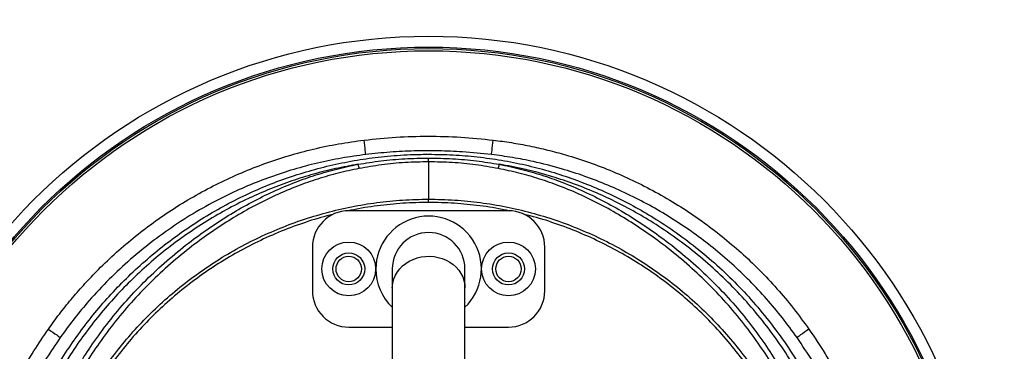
# Model space of a CAD drawing. Header units: millimetres. Extents: x 1548 to 3248, y 1400 to 3100.
# Tile 21 of 23: x 2116 to 2794, y 2418 to 2646. Entities that reach past the tile are written whole.
import ezdxf

# ---------------------------------------------------------------- set-up
doc = ezdxf.new("R2010")
doc.units = ezdxf.units.MM

msp = doc.modelspace()

# ---------------------------------------------------------------- linework, layer by layer
at = {"color": 7, "linetype": 'Continuous', "lineweight": 25}
for p, q in [((2397.54, 2548.2), (2397.54, 2550.8)), ((2397.54, 2520.27), (2397.54, 2522.51)), ((2452.54, 2514.55), (2342.54, 2514.55)), ((2317.54, 2489.55), (2317.54, 2459.55)), ((2477.54, 2459.55), (2477.54, 2489.55)), ((2372.54, 2474.55), (2372.54, 2461.5)), ((2422.54, 2461.5), (2422.54, 2474.55)), ((2372.54, 2461.5), (2372.54, 2336.5)), ((2422.54, 2336.5), (2422.54, 2461.5)), ((2342.54, 2434.55), (2372.54, 2434.55)), ((2422.54, 2434.55), (2452.54, 2434.55))]:
    msp.add_line(p, q, dxfattribs=at)
at = {"color": 7, "linetype": 'Continuous', "lineweight": 25, "flags": 128}
for points in [[(2354.27, 2553.2), (2354.25, 2553.4), (2354.18, 2553.97), (2354.07, 2554.89), (2353.92, 2556.12), (2353.74, 2557.63), (2353.54, 2559.34), (2353.32, 2561.2), (2353.09, 2563.13)], [(2440.82, 2553.2), (2440.84, 2553.4), (2440.91, 2553.97), (2441.02, 2554.89), (2441.17, 2556.12), (2441.34, 2557.63), (2441.55, 2559.34), (2441.77, 2561.2), (2442, 2563.13)], [(2135.74, 2433.16), (2137.31, 2432.06), (2138.83, 2430.99), (2140.23, 2430.01), (2141.46, 2429.15), (2142.48, 2428.43), (2143.24, 2427.89), (2143.73, 2427.55), (2143.92, 2427.41)], [(2659.35, 2433.16), (2657.77, 2432.06), (2656.26, 2430.99), (2654.86, 2430.01), (2653.63, 2429.15), (2652.61, 2428.43), (2651.85, 2427.89), (2651.36, 2427.55), (2651.17, 2427.41)]]:
    msp.add_lwpolyline(points, dxfattribs=at)
at = {"color": 1, "linetype": 'Continuous', "lineweight": 25, "flags": 128}
msp.add_lwpolyline([(2372.54, 2461.5), (2372.59, 2462.79), (2372.94, 2465.34), (2373.63, 2467.85), (2374.67, 2470.26), (2376.02, 2472.55), (2377.67, 2474.69), (2379.61, 2476.64), (2381.79, 2478.38), (2384.2, 2479.88), (2386.79, 2481.12), (2389.54, 2482.09), (2392.4, 2482.77), (2395.32, 2483.15), (2398.29, 2483.23), (2401.24, 2483), (2404.13, 2482.47), (2406.94, 2481.64), (2409.61, 2480.53), (2412.12, 2479.16), (2414.42, 2477.54), (2416.48, 2475.69), (2418.28, 2473.64), (2419.79, 2471.42), (2420.98, 2469.07), (2421.85, 2466.6), (2422.37, 2464.07), (2422.54, 2461.5)], dxfattribs=at)
at = {"color": 7, "linetype": 'Continuous', "lineweight": 25}
for centre, radius in [((2397.54, 2249.55), 850), ((2397.54, 2249.55), 700), ((2397.54, 2249.55), 692.5), ((2397.54, 2249.55), 685.19), ((2397.54, 2249.55), 675), ((2397.54, 2249.55), 385), ((2397.54, 2249.55), 377.5), ((2397.54, 2249.55), 376.5), ((2397.54, 2249.55), 375), ((2342.54, 2474.55), 18.5), ((2452.54, 2474.55), 18.5), ((2342.54, 2474.55), 11), ((2342.54, 2474.55), 8.75), ((2452.54, 2474.55), 11), ((2452.54, 2474.55), 8.75)]:
    msp.add_circle(centre, radius, dxfattribs=at)
for centre, radius, start, end in [((2362.52, 2548.53), 13.77, 188.42974, 200.89216), ((2432.57, 2548.53), 13.77, 339.10784, 351.57026), ((2342.54, 2489.55), 25, 90, 180), ((2397.54, 2474.55), 36.31, 313.50716, 180), ((2452.54, 2489.55), 25, 0, 90), ((2397.54, 2474.55), 25, 0, 180), ((2397.54, 2474.55), 36.31, 180, 226.49284), ((2342.54, 2459.55), 25, 180, 270), ((2452.54, 2459.55), 25, 270, 0)]:
    msp.add_arc(centre, radius, start, end, dxfattribs=at)
for points, knots in [([(2135.74, 2433.16), (2138.25, 2436.63), (2143.25, 2443.58), (2151.31, 2453.61), (2159.77, 2463.34), (2169.62, 2473.77), (2181.01, 2484.7), (2194.05, 2495.9), (2207.82, 2506.48), (2222.31, 2516.35), (2237.47, 2525.48), (2252.98, 2533.65), (2268.78, 2540.87), (2284.79, 2547.14), (2301.29, 2552.58), (2318.23, 2557.09), (2335.55, 2560.75), (2347.24, 2562.34), (2353.09, 2563.13)], [0, 0, 0, 0, 0.049212, 0.098424, 0.147975, 0.197525, 0.263424, 0.329374, 0.395273, 0.463073, 0.530929, 0.598729, 0.664632, 0.730586, 0.796488, 0.864307, 0.932181, 1, 1, 1, 1]), ([(2353.09, 2563.13), (2360.43, 2563.88), (2375.1, 2565.38), (2397.33, 2565.97), (2419.67, 2565.41), (2434.56, 2563.89), (2442, 2563.13)], [0, 0, 0, 0, 0.248232, 0.496465, 0.748232, 1, 1, 1, 1]), ([(2442, 2563.13), (2446.19, 2562.58), (2454.56, 2561.48), (2467.06, 2559.18), (2479.48, 2556.39), (2493.25, 2552.69), (2508.25, 2547.87), (2524.36, 2541.69), (2540.25, 2534.56), (2555.86, 2526.46), (2571.14, 2517.4), (2585.73, 2507.58), (2599.61, 2497.06), (2612.76, 2485.89), (2625.4, 2473.9), (2637.44, 2461.08), (2648.9, 2447.51), (2655.87, 2437.94), (2659.35, 2433.16)], [0, 0, 0, 0, 0.048581, 0.097163, 0.146074, 0.194985, 0.261089, 0.327245, 0.39335, 0.461382, 0.52947, 0.597502, 0.663608, 0.729764, 0.79587, 0.863895, 0.931975, 1, 1, 1, 1]), ([(2440.82, 2553.2), (2434.18, 2553.89), (2422.04, 2555.15), (2404.29, 2555.83), (2387.63, 2555.76), (2370.94, 2554.97), (2359.83, 2553.79), (2354.27, 2553.2)], [0, 0, 0, 0, 0.230661, 0.422191, 0.613721, 0.806861, 1, 1, 1, 1]), ([(2354.27, 2553.2), (2348.71, 2552.45), (2337.57, 2550.93), (2321.04, 2547.45), (2304.69, 2543.12), (2288.62, 2537.86), (2272.88, 2531.74), (2256.51, 2524.28), (2239.65, 2515.27), (2222.45, 2504.53), (2205.99, 2492.66), (2190.36, 2479.74), (2175.7, 2465.86), (2163.24, 2452.32), (2152.67, 2439.49), (2146.84, 2431.44), (2143.92, 2427.41)], [0, 0, 0, 0, 0.066698, 0.133606, 0.200622, 0.267639, 0.33455, 0.401249, 0.481309, 0.561642, 0.642067, 0.722399, 0.80246, 0.881915, 0.940957, 1, 1, 1, 1]), ([(2348.89, 2546.51), (2354.16, 2547.35), (2364.82, 2549.05), (2381.08, 2550.51), (2392.05, 2550.7), (2397.54, 2550.8)], [0, 0, 0, 0, 0.327073, 0.662905, 1, 1, 1, 1]), ([(2397.54, 2550.8), (2403.02, 2550.7), (2413.99, 2550.51), (2430.25, 2549.06), (2440.93, 2547.35), (2446.2, 2546.51)], [0, 0, 0, 0, 0.335828, 0.672927, 1, 1, 1, 1]), ([(2651.17, 2427.41), (2647.85, 2431.97), (2641.22, 2441.09), (2630.29, 2454.04), (2618.69, 2466.42), (2606.41, 2478.13), (2593.52, 2489.12), (2580.05, 2499.35), (2566.01, 2508.79), (2551.45, 2517.44), (2536.4, 2525.27), (2520.93, 2532.26), (2505.13, 2538.36), (2488.05, 2543.87), (2471.4, 2548.09), (2455.3, 2551.27), (2445.65, 2552.56), (2440.82, 2553.2)], [0, 0, 0, 0, 0.066911, 0.134033, 0.201262, 0.268491, 0.335613, 0.402524, 0.469434, 0.536556, 0.603785, 0.671013, 0.738134, 0.805042, 0.884206, 0.942103, 1, 1, 1, 1]), ([(2397.54, 2548.2), (2392.15, 2548.1), (2381.34, 2547.89), (2365.33, 2546.34), (2354.82, 2544.51), (2349.65, 2543.61)], [0, 0, 0, 0, 0.335767, 0.673032, 1, 1, 1, 1]), ([(2397.54, 2548.2), (2397.54, 2548.07), (2397.54, 2547.8), (2397.54, 2546.15), (2397.54, 2543.6), (2397.54, 2540), (2397.54, 2535.31), (2397.54, 2529.57), (2397.54, 2524.86), (2397.54, 2522.51)], [0, 0, 0, 0, 0.140142, 0.280142, 0.420057, 0.559941, 0.706515, 0.85318, 1, 1, 1, 1]), ([(2445.44, 2543.61), (2440.27, 2544.51), (2429.79, 2546.34), (2413.78, 2547.89), (2402.96, 2548.1), (2397.54, 2548.2)], [0, 0, 0, 0, 0.3269682, 0.662737, 1, 1, 1, 1]), ([(2166.03, 2393.6), (2167.61, 2396.19), (2172.29, 2403.88), (2181.11, 2415.93), (2192.38, 2429.72), (2204.57, 2442.71), (2217.61, 2454.92), (2231.46, 2466.28), (2246, 2476.7), (2261.14, 2486.11), (2276.85, 2494.51), (2293.12, 2501.89), (2309.87, 2508.21), (2326.99, 2513.4), (2344.35, 2517.46), (2361.9, 2520.34), (2379.66, 2522.17), (2391.57, 2522.39), (2397.54, 2522.51)], [0, 0, 0, 0, 0.032946, 0.09747, 0.161705, 0.225934, 0.290414, 0.355347, 0.419961, 0.484234, 0.548462, 0.612901, 0.677795, 0.742445, 0.80672, 0.870882, 0.935214, 1, 1, 1, 1]), ([(2397.54, 2522.51), (2403.52, 2522.39), (2415.43, 2522.17), (2433.19, 2520.34), (2450.74, 2517.46), (2468.1, 2513.4), (2485.22, 2508.21), (2501.97, 2501.89), (2518.24, 2494.51), (2533.95, 2486.11), (2549.08, 2476.7), (2563.63, 2466.28), (2577.48, 2454.92), (2590.52, 2442.71), (2602.71, 2429.72), (2613.98, 2415.93), (2622.8, 2403.88), (2627.48, 2396.19), (2629.05, 2393.6)], [0, 0, 0, 0, 0.064786, 0.129118, 0.193279, 0.257555, 0.322205, 0.387099, 0.451538, 0.515766, 0.580039, 0.644653, 0.709586, 0.774065, 0.838294, 0.902529, 0.967053, 1, 1, 1, 1]), ([(2397.54, 2520.27), (2391.65, 2520.17), (2379.86, 2519.95), (2362.27, 2518.07), (2349.39, 2516.17), (2342.47, 2514.52), (2341.29, 2514.24)], [0, 0, 0, 0, 0.3121, 0.623601, 0.935851, 1, 1, 1, 1]), ([(2453.4, 2514.33), (2452.35, 2514.58), (2445.57, 2516.2), (2432.82, 2518.07), (2415.23, 2519.95), (2403.44, 2520.17), (2397.54, 2520.27)], [0, 0, 0, 0, 0.0573583, 0.3718661, 0.6856273, 1, 1, 1, 1]), ([(2331.59, 2511.97), (2330.24, 2511.66), (2323.14, 2510.04), (2310.56, 2505.99), (2293.97, 2499.8), (2277.87, 2492.47), (2262.29, 2484.14), (2247.27, 2474.8), (2232.86, 2464.48), (2219.13, 2453.21), (2206.19, 2441.09), (2194.08, 2428.19), (2182.92, 2414.51), (2174.23, 2402.64), (2169.65, 2395.12), (2168.13, 2392.62)], [0, 0, 0, 0, 0.0199462, 0.1052719, 0.1907741, 0.2759058, 0.3608434, 0.4459479, 0.5315519, 0.6169633, 0.7025497, 0.7876396, 0.872586, 0.9577557, 1, 1, 1, 1]), ([(2626.96, 2392.62), (2625.44, 2395.11), (2620.86, 2402.64), (2612.17, 2414.51), (2601.01, 2428.19), (2588.9, 2441.09), (2575.96, 2453.21), (2562.23, 2464.47), (2547.82, 2474.79), (2532.8, 2484.14), (2517.22, 2492.47), (2501.12, 2499.8), (2484.53, 2506), (2471.84, 2510.07), (2464.63, 2511.71), (2463.18, 2512.04)], [0, 0, 0, 0, 0.042167, 0.127195, 0.212004, 0.296961, 0.382405, 0.467678, 0.553148, 0.638111, 0.722912, 0.80791, 0.89327, 0.978458, 1, 1, 1, 1]), ([(2659.35, 2433.16), (2663.12, 2427.57), (2670.69, 2416.36), (2680.67, 2398.67), (2689.6, 2380.41), (2697.35, 2361.64), (2703.64, 2343.19), (2708.57, 2325.14), (2712.32, 2307.59), (2715.1, 2289.82), (2716.87, 2271.93), (2717.65, 2254), (2717.41, 2236.05), (2716.12, 2218.11), (2713.81, 2200.21), (2710.5, 2182.44), (2706.2, 2164.89), (2700.93, 2147.63), (2694.7, 2130.72), (2687.51, 2114.19), (2679.38, 2098.07), (2670.35, 2082.41), (2660.46, 2067.27), (2649.77, 2052.72), (2638.3, 2038.84), (2626.07, 2025.66), (2613.12, 2013.18), (2599.47, 2001.42), (2585.19, 1990.44), (2570.35, 1980.28), (2555.01, 1970.99), (2539.19, 1962.62), (2522.93, 1955.14), (2506.25, 1948.57), (2489.24, 1942.93), (2471.97, 1938.24), (2454.46, 1934.54), (2436.73, 1931.84), (2418.83, 1930.15), (2400.83, 1929.46), (2382.81, 1929.78), (2364.88, 1931.1), (2347.05, 1933.44), (2329.36, 1936.81), (2311.85, 1941.18), (2294.58, 1946.55), (2277.63, 1952.86), (2261.09, 1960.1), (2245.01, 1968.25), (2229.44, 1977.31), (2214.37, 1987.25), (2199.86, 1998.03), (2185.97, 2009.6), (2172.76, 2021.9), (2160.32, 2034.88), (2148.65, 2048.53), (2137.78, 2062.81), (2127.69, 2077.69), (2118.45, 2093.1), (2110.08, 2108.98), (2102.64, 2125.27), (2096.14, 2141.93), (2090.59, 2158.95), (2085.99, 2176.28), (2082.35, 2193.83), (2079.69, 2211.54), (2078.04, 2229.37), (2077.42, 2247.29), (2077.82, 2265.28), (2079.23, 2283.26), (2081.63, 2301.12), (2085.03, 2318.79), (2089.42, 2336.22), (2094.8, 2353.36), (2101.16, 2370.19), (2108.44, 2386.68), (2116.65, 2402.72), (2125.66, 2418.3), (2132.39, 2428.21), (2135.74, 2433.16)], [0, 0, 0, 0, 0.014504, 0.029051, 0.043613, 0.05816, 0.072663, 0.085482, 0.098341, 0.111221, 0.124101, 0.136959, 0.149778, 0.162664, 0.175591, 0.188539, 0.201488, 0.214415, 0.227302, 0.240194, 0.253127, 0.266081, 0.279035, 0.291968, 0.304861, 0.317706, 0.330591, 0.343497, 0.356402, 0.369287, 0.382132, 0.394913, 0.407734, 0.420576, 0.433417, 0.446237, 0.459018, 0.471861, 0.484745, 0.49765, 0.510555, 0.523439, 0.536282, 0.549176, 0.56211, 0.575065, 0.58802, 0.600955, 0.613848, 0.626736, 0.639665, 0.652615, 0.665564, 0.678493, 0.691381, 0.704198, 0.717055, 0.729933, 0.74281, 0.755667, 0.768484, 0.781267, 0.794091, 0.806935, 0.819779, 0.832602, 0.845385, 0.858237, 0.871129, 0.884043, 0.896956, 0.909849, 0.922701, 0.93555, 0.94844, 0.96135, 0.974261, 0.987151, 1, 1, 1, 1]), ([(2143.92, 2427.41), (2140.67, 2422.62), (2134.16, 2413.01), (2125.43, 2397.92), (2117.48, 2382.38), (2110.42, 2366.41), (2104.26, 2350.1), (2099.05, 2333.5), (2094.8, 2316.62), (2091.51, 2299.5), (2089.17, 2282.2), (2087.81, 2264.79), (2087.42, 2247.36), (2088.02, 2230), (2089.62, 2212.73), (2092.2, 2195.58), (2095.72, 2178.58), (2100.18, 2161.79), (2105.56, 2145.31), (2111.85, 2129.16), (2119.06, 2113.39), (2127.17, 2098), (2136.13, 2083.07), (2145.9, 2068.65), (2156.43, 2054.82), (2167.73, 2041.6), (2179.79, 2029.02), (2192.58, 2017.1), (2206.04, 2005.89), (2220.1, 1995.45), (2234.7, 1985.82), (2249.79, 1977.04), (2265.37, 1969.15), (2281.39, 1962.13), (2297.81, 1956.02), (2314.54, 1950.82), (2331.5, 1946.58), (2348.64, 1943.31), (2365.9, 1941.05), (2383.28, 1939.77), (2400.72, 1939.47), (2418.16, 1940.13), (2435.5, 1941.77), (2452.67, 1944.38), (2469.63, 1947.97), (2486.36, 1952.51), (2502.85, 1957.97), (2519, 1964.34), (2534.75, 1971.59), (2550.08, 1979.7), (2564.94, 1988.69), (2579.32, 1998.53), (2593.15, 2009.18), (2606.38, 2020.57), (2618.93, 2032.66), (2630.77, 2045.43), (2641.88, 2058.88), (2652.25, 2072.97), (2661.83, 2087.64), (2670.57, 2102.82), (2678.45, 2118.43), (2685.42, 2134.44), (2691.45, 2150.82), (2696.55, 2167.54), (2700.72, 2184.55), (2703.93, 2201.76), (2706.17, 2219.1), (2707.41, 2236.47), (2707.65, 2253.86), (2706.9, 2271.23), (2705.17, 2288.56), (2702.49, 2305.77), (2698.85, 2322.77), (2694.04, 2340.35), (2687.93, 2358.29), (2680.41, 2376.51), (2671.77, 2394.11), (2662.13, 2411.19), (2654.82, 2422.01), (2651.17, 2427.41)], [0, 0, 0, 0, 0.01285, 0.02574, 0.038651, 0.051562, 0.064452, 0.077302, 0.090152, 0.103043, 0.115955, 0.128866, 0.141757, 0.154607, 0.167389, 0.180211, 0.193054, 0.205897, 0.21872, 0.231503, 0.244321, 0.257179, 0.270058, 0.282937, 0.295796, 0.308614, 0.321504, 0.334435, 0.347386, 0.360337, 0.373267, 0.386157, 0.399051, 0.411985, 0.42494, 0.437895, 0.450829, 0.463722, 0.476564, 0.489446, 0.502348, 0.515251, 0.528133, 0.540975, 0.553755, 0.566576, 0.579417, 0.592259, 0.60508, 0.617861, 0.630708, 0.643594, 0.656502, 0.669409, 0.682296, 0.695142, 0.708036, 0.720971, 0.733926, 0.746881, 0.759816, 0.772709, 0.785595, 0.798522, 0.811469, 0.824417, 0.837343, 0.850228, 0.863044, 0.875901, 0.888779, 0.901657, 0.914514, 0.927331, 0.942068, 0.956537, 0.971034, 0.985531, 1, 1, 1, 1])]:
    msp.add_open_spline(points, degree=3, knots=knots, dxfattribs=at)
at = {"color": 1, "linetype": 'Continuous', "lineweight": 25}
for points, knots in [([(2140.08, 2404.36), (2141.44, 2406.72), (2145.61, 2414.01), (2153.5, 2425.74), (2163.66, 2439.48), (2174.62, 2452.62), (2186.36, 2465.2), (2198.91, 2477.17), (2212.25, 2488.49), (2226.26, 2499.06), (2240.89, 2508.83), (2256.07, 2517.73), (2271.51, 2525.6), (2287.18, 2532.43), (2303.04, 2538.25), (2319.25, 2543.17), (2335.73, 2547.15), (2352.4, 2550.19), (2369.58, 2552.28), (2384.65, 2553.26), (2394.11, 2553.36), (2397.54, 2553.39)], [0, 0, 0, 0, 0.026646, 0.082199, 0.137748, 0.193209, 0.248501, 0.304712, 0.361121, 0.417624, 0.474118, 0.530506, 0.586703, 0.640402, 0.694292, 0.74828, 0.802267, 0.856158, 0.909857, 0.967268, 1, 1, 1, 1]), ([(2397.54, 2553.39), (2403.14, 2553.31), (2414.33, 2553.13), (2431.08, 2551.72), (2447.71, 2549.43), (2464.03, 2546.21), (2479.99, 2542.07), (2495.58, 2537.07), (2510.86, 2531.19), (2525.78, 2524.5), (2540.27, 2517.02), (2555.11, 2508.3), (2570.17, 2498.18), (2585.3, 2486.55), (2599.66, 2474.01), (2613.18, 2460.64), (2626.08, 2446.2), (2638.18, 2430.63), (2647.91, 2416.6), (2653.06, 2407.64), (2654.87, 2404.49)], [0, 0, 0, 0, 0.053331, 0.106751, 0.160163, 0.213483, 0.265515, 0.317713, 0.370004, 0.422302, 0.474521, 0.526567, 0.587847, 0.649309, 0.71084, 0.772314, 0.833604, 0.898906, 0.964416, 1, 1, 1, 1]), ([(2348.89, 2546.51), (2343.76, 2545.58), (2333.48, 2543.72), (2318.29, 2539.84), (2303.32, 2535.2), (2288.66, 2529.75), (2278.8, 2525.46), (2268.57, 2520.66), (2257.94, 2515.25), (2242.97, 2506.46), (2228.53, 2496.82), (2214.7, 2486.37), (2201.53, 2475.2), (2189.15, 2463.39), (2177.57, 2450.97), (2166.75, 2438), (2156.73, 2424.42), (2149.05, 2413.03), (2145.03, 2406.01), (2143.8, 2403.86)], [0, 0, 0, 0, 0.059995, 0.120134, 0.180326, 0.240476, 0.300481, 0.304377, 0.371232, 0.438316, 0.505526, 0.572746, 0.639854, 0.706726, 0.772534, 0.838541, 0.904654, 0.970772, 1, 1, 1, 1]), ([(2152.05, 2400.12), (2154.01, 2403.59), (2158.76, 2412.03), (2167.67, 2425.42), (2178.74, 2440.25), (2191.22, 2454.88), (2204.63, 2468.74), (2218.88, 2481.77), (2233.19, 2493.29), (2247.37, 2503.46), (2261.29, 2512.4), (2275.7, 2520.6), (2290.56, 2527.96), (2305.33, 2534.18), (2319.94, 2539.28), (2334.28, 2543.42), (2344.02, 2545.48), (2348.89, 2546.51)], [0, 0, 0, 0, 0.047899, 0.116466, 0.192834, 0.269426, 0.346096, 0.422694, 0.499067, 0.564149, 0.629397, 0.694666, 0.759847, 0.824873, 0.883231, 0.941642, 1, 1, 1, 1]), ([(2349.65, 2543.61), (2344.86, 2542.6), (2335.26, 2540.58), (2321.14, 2536.49), (2306.75, 2531.47), (2292.19, 2525.34), (2277.53, 2518.08), (2263.31, 2509.99), (2249.59, 2501.17), (2235.6, 2491.13), (2221.48, 2479.76), (2207.42, 2466.91), (2194.19, 2453.22), (2181.87, 2438.79), (2170.94, 2424.16), (2162.04, 2410.76), (2157.25, 2402.25), (2155.22, 2398.64)], [0, 0, 0, 0, 0.058082, 0.116216, 0.174299, 0.23916, 0.304177, 0.369283, 0.434369, 0.499288, 0.575526, 0.651989, 0.728526, 0.804984, 0.881219, 0.949655, 1, 1, 1, 1]), ([(2639.87, 2398.64), (2637.84, 2402.25), (2633.05, 2410.76), (2624.15, 2424.16), (2613.22, 2438.79), (2600.9, 2453.22), (2587.67, 2466.91), (2573.61, 2479.76), (2559.49, 2491.13), (2545.5, 2501.17), (2531.78, 2509.99), (2517.56, 2518.08), (2502.9, 2525.34), (2488.32, 2531.48), (2473.91, 2536.51), (2459.79, 2540.59), (2450.21, 2542.61), (2445.44, 2543.61)], [0, 0, 0, 0, 0.050346, 0.118782, 0.195016, 0.271475, 0.348011, 0.424474, 0.500712, 0.565631, 0.630717, 0.695822, 0.76084, 0.825701, 0.883954, 0.942207, 1, 1, 1, 1]), ([(2446.2, 2546.51), (2451.07, 2545.48), (2460.81, 2543.42), (2475.15, 2539.28), (2489.76, 2534.18), (2504.53, 2527.96), (2519.39, 2520.6), (2533.8, 2512.4), (2547.72, 2503.46), (2561.9, 2493.29), (2576.21, 2481.77), (2590.46, 2468.74), (2603.87, 2454.88), (2616.35, 2440.25), (2627.42, 2425.42), (2636.33, 2412.03), (2641.08, 2403.59), (2643.04, 2400.12)], [0, 0, 0, 0, 0.058358, 0.116769, 0.175127, 0.240152, 0.305333, 0.370603, 0.435851, 0.500933, 0.577306, 0.653903, 0.730574, 0.807165, 0.883533, 0.9521, 1, 1, 1, 1]), ([(2651.16, 2403.98), (2649.47, 2406.92), (2644.49, 2415.58), (2635, 2429.25), (2623.06, 2444.63), (2610.33, 2458.88), (2596.99, 2472.08), (2582.81, 2484.46), (2567.88, 2495.94), (2553.02, 2505.93), (2538.38, 2514.54), (2524.08, 2521.92), (2509.36, 2528.53), (2494.28, 2534.33), (2478.91, 2539.25), (2462.89, 2543.46), (2451.9, 2545.47), (2446.2, 2546.51)], [0, 0, 0, 0, 0.039922, 0.1179, 0.195631, 0.268568, 0.341725, 0.414948, 0.48809, 0.561015, 0.622908, 0.685007, 0.747202, 0.809386, 0.871461, 0.933338, 1, 1, 1, 1])]:
    msp.add_open_spline(points, degree=3, knots=knots, dxfattribs=at)

doc.saveas('drawing.dxf')
